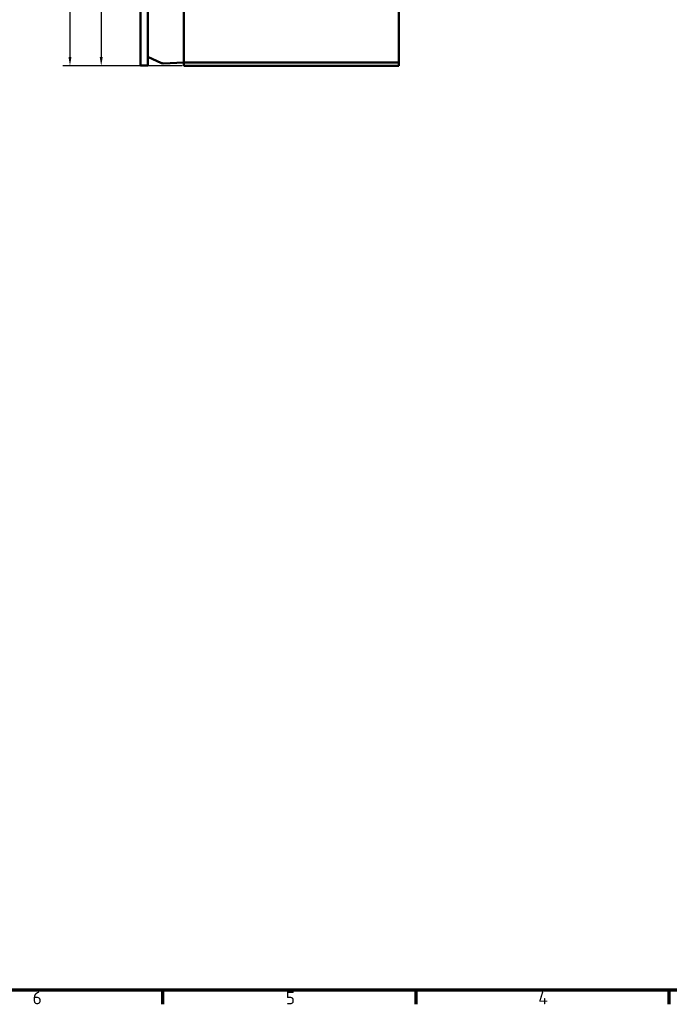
# Model space of a CAD drawing. Header units: millimetres. Extents: x 0 to 1891, y -60 to 594.
# Tile 41 of 118: x 451 to 631, y 16 to 289. Entities that reach past the tile are written whole.
import ezdxf

# ---------------------------------------------------------------- set-up
doc = ezdxf.new("R2010")
doc.units = ezdxf.units.MM
doc.layers.get('0').update_dxf_attribs({"lineweight": 25})
for name, color, linetype, lineweight in [('Bemaßung (ISO)', 7, 'Continuous', 25), ('Rahmen (ISO)', 7, 'Continuous', 70), ('Sichtbar (ISO)', 7, 'Continuous', 50)]:
    doc.layers.add(name, color=color, linetype=linetype, lineweight=lineweight)
doc.styles.add('Notiztext (DIN)', font='isocpeur.ttf')
doc.dimstyles.new('Standard (DIN)', dxfattribs={"dimtxt": 3.5, "dimasz": 2.5, "dimexe": 2, "dimexo": 0.5, "dimgap": 0.5, "dimtad": 1, "dimrnd": 1e-08, "dimtxsty": 'Notiztext (DIN)', "dimcen": 0.09, "dimdle": 10, "dimclrd": 256, "dimclre": 256, "dimclrt": 256, "dimadec": 0, "dimazin": 0, "dimtfac": 1, "dimtmove": 0, "dimatfit": 3, "dimfxl": 1, "dimtolj": 1, "dimtzin": 0, "dimlwd": -1, "dimlwe": -1, "dimarcsym": 0})

# ---------------------------------------------------------------- blocks, each defined once
blk = doc.blocks.new('Ränder Vorgaberahmen')
at = {"layer": 'Rahmen (ISO)'}
for p, q in [((490.58, 20), (490.58, 16.1)), ((560.67, 20), (560.67, 16.1)), ((630.75, 20), (630.75, 16.1))]:
    blk.add_line(p, q, dxfattribs=at)
at = {"layer": 'Rahmen (ISO)', "flags": 128}
blk.add_lwpolyline([(20, 20), (20, 574), (821, 574), (821, 20), (20, 20)], dxfattribs=at)
at = {"layer": 'Rahmen (ISO)', "char_height": 3.5, "attachment_point": 7, "style": 'Notiztext (DIN)'}
for s, insert in [('6', (454.62, 16.1)), ('5', (524.7, 16.1)), ('4', (594.61, 16.1))]:
    blk.add_mtext(s, dxfattribs=dict(at, insert=insert))
blk = doc.blocks.new('*D25')
at = {"layer": 'Bemaßung (ISO)', "transparency": 16777216}
for p, q in [((496, 525.88), (462.95, 525.88)), ((464.95, 523.38), (464.95, 278.38)), ((496, 275.88), (462.95, 275.88))]:
    blk.add_line(p, q, dxfattribs=at)
for points in [[(464.54, 523.38), (465.37, 523.38), (464.95, 525.88)], [(464.54, 278.38), (465.37, 278.38), (464.95, 275.88)]]:
    blk.add_solid(points, dxfattribs=at)
at = {"layer": 'Defpoints', "color": 0, "transparency": 16777216}
for p in [(496.5, 525.88), (464.95, 275.88), (496.5, 275.88)]:
    blk.add_point(p, dxfattribs=at)
at = {"layer": 'Bemaßung (ISO)', "transparency": 16777216, "insert": (460.95, 397.55), "char_height": 3.5, "attachment_point": 1, "rotation": 90, "style": 'Notiztext (DIN)'}
blk.add_mtext('\\A1;250', dxfattribs=at)
blk = doc.blocks.new('*D30')
at = {"layer": 'Bemaßung (ISO)', "transparency": 16777216}
for p, q in [((552.25, 321.88), (471.6, 321.88)), ((473.6, 319.38), (473.6, 278.38)), ((496, 275.88), (471.6, 275.88))]:
    blk.add_line(p, q, dxfattribs=at)
for points in [[(473.19, 319.38), (474.02, 319.38), (473.6, 321.88)], [(473.19, 278.38), (474.02, 278.38), (473.6, 275.88)]]:
    blk.add_solid(points, dxfattribs=at)
at = {"layer": 'Defpoints', "color": 0, "transparency": 16777216}
for p in [(552.75, 321.88), (473.6, 275.88), (496.5, 275.88)]:
    blk.add_point(p, dxfattribs=at)
at = {"layer": 'Bemaßung (ISO)', "transparency": 16777216, "insert": (469.6, 296.61), "char_height": 3.5, "attachment_point": 1, "rotation": 90, "style": 'Notiztext (DIN)'}
blk.add_mtext('\\A1;46', dxfattribs=at)

msp = doc.modelspace()

# ---------------------------------------------------------------- linework, layer by layer
at = {"layer": 'Sichtbar (ISO)'}
for p, q in [((484.504, 525.88), (484.504, 276.03)), ((486.504, 525.88), (486.504, 276.03)), ((496.504, 304.88), (496.504, 276.88)), ((556.004, 304.88), (556.004, 276.88)), ((486.504, 278.455), (490.285, 276.696)), ((484.504, 276.03), (486.504, 276.03)), ((490.742, 276.603), (496.504, 276.804)), ((556.004, 276.88), (496.504, 276.88)), ((496.504, 276.88), (496.504, 275.88)), ((556.004, 275.88), (496.504, 275.88)), ((556.004, 275.88), (556.004, 276.88))]:
    msp.add_line(p, q, dxfattribs=at)
msp.add_arc((490.707, 277.602), 1, 245.04348, 272, dxfattribs=at)

# ---------------------------------------------------------------- block references
msp.add_blockref('Ränder Vorgaberahmen', (0, 0))

# ---------------------------------------------------------------- dimensions: what is measured, and where the dimension line sits
at = {"layer": 'Bemaßung (ISO)'}
for base, p1, picture, middle in [((464.953, 275.88), (496.504, 525.88), '*D25', (464.953, 400.88)), ((473.604, 275.88), (552.754, 321.881), '*D30', (473.604, 298.88))]:
    dim = msp.add_linear_dim(base=base, p1=p1, p2=(496.504, 275.88), angle=90, dimstyle='Standard (DIN)', override={"dimgap": 0.5, "dimdec": 2, "dimtol": 0, "dimlim": 0, "dimtp": 0, "dimtm": 0, "dimtdec": 2, "dimtofl": 0, "dimatfit": 1}, dxfattribs=at)
    dim.commit()
    dim.dimension.update_dxf_attribs({"geometry": picture, "text_midpoint": middle, "dimtype": 160})

doc.saveas('drawing.dxf')
